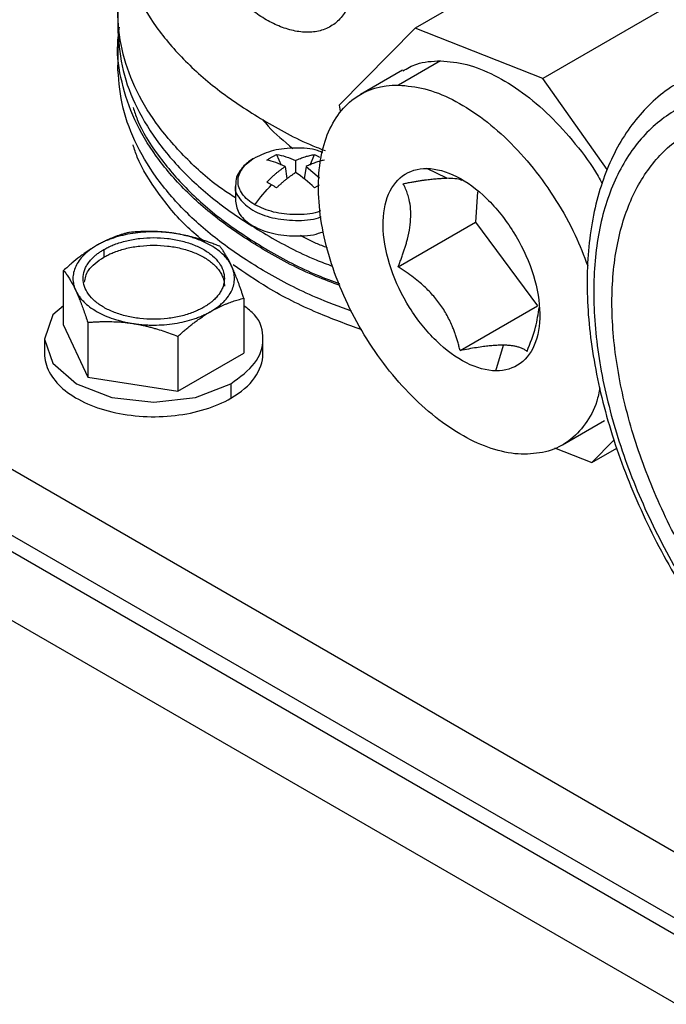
# Model space of a CAD drawing. Header units: inches. Extents: x 3 to 150, y 3 to 116.
# Tile 48 of 64: x 125.91 to 127.91, y 87.42 to 90.46. Entities that reach past the tile are written whole.
import ezdxf

# ---------------------------------------------------------------- set-up
doc = ezdxf.new("R2010")
doc.units = ezdxf.units.IN
doc.header["$LTSCALE"] = 14
doc.header["$MEASUREMENT"] = 0

msp = doc.modelspace()

# ---------------------------------------------------------------- linework, layer by layer
for p, q in [((127.9314, 90.8968), (127.1359, 90.4376)), ((128.3265, 90.7413), (127.531, 90.2821)), ((126.2152, 90.4906), (126.2152, 90.4396)), ((127.1359, 90.4376), (126.901, 90.1993)), ((127.531, 90.2821), (127.1359, 90.4376)), ((126.2152, 90.3886), (126.2152, 90.3232)), ((133.5746, 84.6339), (123.6751, 90.3487)), ((127.2145, 90.3367), (127.0844, 90.2616)), ((127.0964, 90.3074), (126.9663, 90.2323)), ((127.7302, 90.0003), (127.531, 90.2821)), ((126.901, 90.1993), (126.9034, 90.1806)), ((133.5746, 84.4297), (123.6751, 90.1446)), ((133.5746, 84.4297), (123.6751, 90.1446)), ((123.2332, 90.1367), (133.8398, 84.0137)), ((133.5746, 84.3787), (123.6751, 90.0936)), ((126.707, 90.0464), (126.7209, 90.0137)), ((126.7659, 90.028), (126.7659, 89.9907)), ((126.8109, 90.0137), (126.8248, 90.0464)), ((126.7336, 90.0094), (126.739, 89.9724)), ((126.7982, 90.0094), (126.7926, 89.971)), ((126.7982, 90.0094), (126.8394, 89.9743)), ((127.2336, 89.973), (127.1725, 90.0033)), ((126.5794, 89.9504), (126.5794, 89.9022)), ((126.8387, 89.9516), (126.8248, 89.9435)), ((127.3285, 89.9313), (127.3228, 89.8374)), ((127.0832, 89.6991), (127.3228, 89.8374)), ((127.3228, 89.8374), (127.5146, 89.5779)), ((126.1721, 89.7523), (126.1721, 89.7288)), ((126.0479, 89.5183), (126.0479, 89.6879)), ((126.6056, 89.6016), (126.6056, 89.4321)), ((127.2751, 89.4396), (127.5146, 89.5779)), ((126.0479, 89.5183), (126.1227, 89.3573)), ((126.1227, 89.5269), (126.1227, 89.3573)), ((125.9888, 89.4752), (125.9888, 89.4303)), ((126.4015, 89.4838), (126.4015, 89.3142)), ((126.6648, 89.4303), (126.6648, 89.4752)), ((127.386, 89.3771), (127.4098, 89.4563)), ((126.4015, 89.3142), (126.6056, 89.4321)), ((126.1227, 89.3573), (126.4015, 89.3142)), ((126.5658, 89.3372), (126.5658, 89.2923)), ((127.5922, 89.1481), (127.7223, 89.2232)), ((127.5671, 89.1385), (127.6828, 89.0929)), ((127.6828, 89.0929), (127.7513, 89.1624)), ((127.6828, 89.0929), (127.7601, 89.1376))]:
    msp.add_line(p, q)
at = {"flags": 128}
msp.add_lwpolyline([(126.0479, 89.5787), (126.0145, 89.5499), (125.9888, 89.4752), (126.0145, 89.4005), (126.0878, 89.3372), (126.1974, 89.2949), (126.3268, 89.2801), (126.4561, 89.2949), (126.5658, 89.3372), (126.5658, 89.3372)], dxfattribs=at)
for points, knots in [([(126.9404, 90.5717), (126.9404, 90.5689), (126.9403, 90.5633), (126.9398, 90.555), (126.939, 90.547), (126.9378, 90.5391), (126.9362, 90.5314), (126.9331, 90.5188), (126.9272, 90.5021), (126.9167, 90.4829), (126.9037, 90.466), (126.8832, 90.4472), (126.8526, 90.4309), (126.8102, 90.4231), (126.7651, 90.427), (126.7193, 90.4408), (126.6747, 90.4625), (126.632, 90.4912), (126.5913, 90.5273), (126.5543, 90.5708), (126.522, 90.6216), (126.5002, 90.6681), (126.4861, 90.7069), (126.4773, 90.7363), (126.4705, 90.7654), (126.4663, 90.7893), (126.464, 90.8079), (126.4628, 90.8217), (126.462, 90.8351), (126.4619, 90.8437), (126.4618, 90.848)], [0, 0, 0, 0, 0.010442, 0.020855, 0.031253, 0.041655, 0.052075, 0.06253, 0.093837, 0.125223, 0.156436, 0.187819, 0.250208, 0.31137, 0.37543, 0.437706, 0.499978, 0.562425, 0.624444, 0.688377, 0.749424, 0.811918, 0.843293, 0.874502, 0.905753, 0.93693, 0.952733, 0.968475, 0.984212, 1, 1, 1, 1]), ([(126.2152, 90.7887), (126.2178, 90.7491), (126.223, 90.67), (126.2647, 90.5534), (126.3304, 90.4408), (126.4217, 90.3342), (126.5358, 90.2351), (126.6727, 90.1467), (126.7814, 90.0876), (126.848, 90.0624), (126.8573, 90.0588)], [0, 0, 0, 0, 0.139599, 0.279198, 0.418797, 0.558396, 0.697995, 0.837593, 0.977192, 1, 1, 1, 1]), ([(126.5794, 89.9127), (126.5659, 89.9213), (126.5066, 89.9593), (126.4226, 90.0366), (126.3303, 90.1427), (126.2645, 90.2554), (126.2238, 90.372), (126.212, 90.4905), (126.2175, 90.5805), (126.2355, 90.6294), (126.2392, 90.6396)], [0, 0, 0, 0, 0.044787, 0.197275, 0.349764, 0.502252, 0.65474, 0.807228, 0.959717, 1, 1, 1, 1]), ([(126.9039, 89.6408), (126.8788, 89.6501), (126.796, 89.6809), (126.6724, 89.7463), (126.5359, 89.8351), (126.4217, 89.9341), (126.3306, 90.0407), (126.2641, 90.1533), (126.2251, 90.2699), (126.2104, 90.3666), (126.2186, 90.4234), (126.2211, 90.4408)], [0, 0, 0, 0, 0.055329, 0.182269, 0.309208, 0.436148, 0.563088, 0.690028, 0.816967, 0.943907, 1, 1, 1, 1]), ([(126.2152, 90.4396), (126.2178, 90.4), (126.223, 90.3209), (126.2647, 90.2043), (126.3305, 90.0917), (126.4217, 89.9852), (126.5359, 89.8861), (126.6726, 89.7975), (126.7886, 89.7353), (126.8631, 89.7074), (126.8801, 89.701)], [0, 0, 0, 0, 0.1370479, 0.2740959, 0.4111438, 0.5481918, 0.6852397, 0.8222876, 0.9593356, 1, 1, 1, 1]), ([(126.9392, 89.5619), (126.902, 89.5755), (126.8071, 89.6104), (126.6722, 89.6808), (126.536, 89.7698), (126.4217, 89.8688), (126.3305, 89.9754), (126.2647, 90.088), (126.223, 90.2046), (126.2178, 90.2837), (126.2152, 90.3232)], [0, 0, 0, 0, 0.08408, 0.214925, 0.345771, 0.476617, 0.607463, 0.738308, 0.869154, 1, 1, 1, 1]), ([(127.0977, 90.3051), (127.1116, 90.3132), (127.1459, 90.3334), (127.1889, 90.3354), (127.2145, 90.3367)], [0, 0, 0, 0, 0.404256, 1, 1, 1, 1]), ([(127.2145, 90.3367), (127.2413, 90.3342), (127.2948, 90.3294), (127.3814, 90.2946), (127.4685, 90.241), (127.5537, 90.1688), (127.6324, 90.0807), (127.6871, 90.008), (127.7108, 89.9639), (127.7151, 89.9559)], [0, 0, 0, 0, 0.16071, 0.32142, 0.48213, 0.64284, 0.80355, 0.96426, 1, 1, 1, 1]), ([(127.4741, 89.1188), (127.422, 89.1194), (127.365, 89.1348), (127.2493, 89.1931), (127.1908, 89.236), (127.0812, 89.3426), (127.0301, 89.4063), (126.9432, 89.545), (126.9073, 89.6198), (126.8563, 89.7694), (126.8412, 89.8441), (126.8339, 89.9818), (126.8417, 90.0449), (126.8792, 90.1498), (126.9089, 90.1917), (126.9855, 90.2479), (127.0324, 90.2621), (127.0844, 90.2616)], [0, 0, 0, 0, 0.125, 0.125, 0.25, 0.25, 0.375, 0.375, 0.5, 0.5, 0.625, 0.625, 0.75, 0.75, 0.875, 0.875, 1, 1, 1, 1]), ([(127.0844, 90.2616), (127.1112, 90.2591), (127.1646, 90.2543), (127.2513, 90.2195), (127.3384, 90.1659), (127.4234, 90.0936), (127.503, 90.0059), (127.5735, 89.9061), (127.6313, 89.8032), (127.6578, 89.7339), (127.6701, 89.7019)], [0, 0, 0, 0, 0.127306, 0.254613, 0.381919, 0.509226, 0.636532, 0.763839, 0.891145, 1, 1, 1, 1]), ([(127.9532, 90.2691), (127.9441, 90.2641), (127.9124, 90.2467), (127.8649, 90.2058), (127.8114, 90.1475), (127.7662, 90.0791), (127.7288, 90.0021), (127.7, 89.9166), (127.6799, 89.8236), (127.6689, 89.724), (127.667, 89.6187), (127.6743, 89.509), (127.6907, 89.3959), (127.7157, 89.2806), (127.7493, 89.1641), (127.791, 89.0475), (127.8404, 88.932), (127.897, 88.8185), (127.9603, 88.7081), (128.0297, 88.6018), (128.1045, 88.5007), (128.1841, 88.4056), (128.2678, 88.3175), (128.3548, 88.2372), (128.4444, 88.1657), (128.5175, 88.1155), (128.5606, 88.09), (128.5729, 88.0827)], [0, 0, 0, 0, 0.016255, 0.056566, 0.096928, 0.137604, 0.178749, 0.220384, 0.262424, 0.304733, 0.347183, 0.389677, 0.432149, 0.474578, 0.516962, 0.559303, 0.601611, 0.643898, 0.686176, 0.728458, 0.770753, 0.813075, 0.855437, 0.897853, 0.940332, 0.982883, 1, 1, 1, 1]), ([(128.5584, 90.1235), (128.5532, 90.1264), (128.5429, 90.1324), (128.5273, 90.1408), (128.5118, 90.149), (128.4963, 90.1568), (128.4809, 90.1643), (128.4655, 90.1715), (128.45, 90.1783), (128.4347, 90.1848), (128.4193, 90.1909), (128.404, 90.1967), (128.3659, 90.2104), (128.3055, 90.2278), (128.2251, 90.241), (128.1478, 90.2434), (128.0744, 90.2349), (128.0058, 90.2158), (127.9424, 90.1861), (127.885, 90.1461), (127.8341, 90.0962), (127.7901, 90.0369), (127.7536, 89.9687), (127.7248, 89.8924), (127.704, 89.8086), (127.6914, 89.7182), (127.6873, 89.622), (127.6914, 89.521), (127.704, 89.4161), (127.7248, 89.3084), (127.7536, 89.1988), (127.7901, 89.0885), (127.8341, 88.9784), (127.885, 88.8697), (127.9424, 88.7634), (128.0058, 88.6605), (128.0744, 88.5621), (128.1477, 88.469), (128.225, 88.3822), (128.3055, 88.3025), (128.3701, 88.2466), (128.4167, 88.2098), (128.4449, 88.1887), (128.4731, 88.1687), (128.5015, 88.1496), (128.5299, 88.1316), (128.5489, 88.1204), (128.5584, 88.1148)], [0, 0, 0, 0, 0.005697, 0.011386, 0.017068, 0.022746, 0.028422, 0.034097, 0.039772, 0.045451, 0.051134, 0.056824, 0.062521, 0.093767, 0.125018, 0.156264, 0.187516, 0.218761, 0.250013, 0.281258, 0.31251, 0.343755, 0.375007, 0.406253, 0.437504, 0.46875, 0.500001, 0.531247, 0.562498, 0.593744, 0.624995, 0.656241, 0.687492, 0.718738, 0.749989, 0.781235, 0.812486, 0.843732, 0.874983, 0.906229, 0.937481, 0.947918, 0.958334, 0.968739, 0.979144, 0.989561, 1, 1, 1, 1]), ([(126.2631, 90.1924), (126.2671, 90.1799), (126.2834, 90.1288), (126.3386, 90.0425), (126.4279, 89.9363), (126.542, 89.8378), (126.6777, 89.7494), (126.7986, 89.6852), (126.8786, 89.6554), (126.9013, 89.647)], [0, 0, 0, 0, 0.0564084, 0.2312694, 0.4061304, 0.5809914, 0.7558524, 0.9307134, 1, 1, 1, 1]), ([(128.5584, 88.1801), (128.5536, 88.1829), (128.5439, 88.1886), (128.5293, 88.1974), (128.5148, 88.2066), (128.5004, 88.216), (128.4859, 88.2256), (128.4715, 88.2356), (128.4571, 88.2459), (128.4427, 88.2564), (128.4284, 88.2672), (128.4141, 88.2783), (128.3784, 88.3067), (128.322, 88.3556), (128.2467, 88.4301), (128.1745, 88.5113), (128.1059, 88.5983), (128.0417, 88.6904), (127.9825, 88.7866), (127.9288, 88.8859), (127.8812, 88.9876), (127.8401, 89.0904), (127.8059, 89.1936), (127.779, 89.2961), (127.7596, 89.3968), (127.7478, 89.4949), (127.7439, 89.5893), (127.7478, 89.6793), (127.7596, 89.7638), (127.779, 89.8421), (127.8059, 89.9135), (127.8401, 89.9772), (127.8812, 90.0326), (127.9288, 90.0793), (127.9825, 90.1167), (128.0417, 90.1445), (128.1059, 90.1624), (128.1745, 90.1703), (128.2467, 90.168), (128.322, 90.1557), (128.3823, 90.1383), (128.426, 90.1223), (128.4523, 90.1116), (128.4787, 90.0998), (128.5052, 90.087), (128.5318, 90.0733), (128.5495, 90.0632), (128.5584, 90.0582)], [0, 0, 0, 0, 0.005697, 0.011386, 0.017068, 0.022746, 0.028422, 0.034097, 0.039772, 0.045451, 0.051134, 0.056823, 0.062521, 0.093767, 0.125018, 0.156264, 0.187516, 0.218761, 0.250013, 0.281258, 0.31251, 0.343755, 0.375007, 0.406252, 0.437504, 0.468749, 0.500001, 0.531246, 0.562498, 0.593744, 0.624995, 0.656241, 0.687492, 0.718738, 0.749989, 0.781235, 0.812486, 0.843732, 0.874983, 0.906229, 0.937481, 0.947918, 0.958334, 0.968739, 0.979144, 0.989561, 1, 1, 1, 1]), ([(126.6635, 90.1554), (126.6693, 90.1481), (126.6949, 90.1163), (126.7303, 90.0877), (126.7576, 90.0656)], [0, 0, 0, 0, 0.227033, 1, 1, 1, 1]), ([(126.4845, 89.7758), (126.4665, 89.7908), (126.4095, 89.838), (126.3395, 89.9265), (126.2834, 90.0124), (126.267, 90.0636), (126.2631, 90.0761)], [0, 0, 0, 0, 0.166002, 0.525083, 0.884164, 1, 1, 1, 1]), ([(126.8501, 90.0525), (126.8449, 90.0547), (126.8208, 90.0648), (126.7655, 90.0684), (126.6952, 90.0619), (126.6583, 90.0449), (126.6399, 90.0364)], [0, 0, 0, 0, 0.0845276, 0.389685, 0.6948425, 1, 1, 1, 1]), ([(126.6382, 90.0357), (126.6321, 90.0319), (126.6144, 90.0208), (126.594, 89.9988), (126.5807, 89.9742), (126.5811, 89.9592), (126.5812, 89.9541)], [0, 0, 0, 0, 0.184954, 0.537182, 0.844432, 1, 1, 1, 1]), ([(126.6399, 89.8909), (126.6234, 89.9004), (126.6102, 89.9118), (126.5923, 89.9367), (126.5877, 89.9502), (126.5877, 89.9771), (126.5923, 89.9906), (126.6102, 90.0155), (126.6234, 90.0269), (126.6399, 90.0364)], [0, 0, 0, 0, 0.25, 0.25, 0.5, 0.5, 0.75, 0.75, 1, 1, 1, 1]), ([(126.6768, 90.029), (126.6792, 90.0306), (126.684, 90.0339), (126.6915, 90.0384), (126.6992, 90.0427), (126.7044, 90.0452), (126.707, 90.0464)], [0, 0, 0, 0, 0.250115, 0.5, 0.749885, 1, 1, 1, 1]), ([(126.7659, 90.028), (126.7684, 90.0292), (126.7733, 90.0315), (126.7807, 90.0346), (126.7881, 90.0374), (126.7955, 90.0399), (126.8028, 90.042), (126.8102, 90.0438), (126.8175, 90.0453), (126.8224, 90.0461), (126.8248, 90.0464)], [0, 0, 0, 0, 0.123909, 0.248125, 0.372652, 0.49749, 0.622643, 0.74811, 0.873896, 1, 1, 1, 1]), ([(126.855, 90.029), (126.8527, 90.0285), (126.8482, 90.0277), (126.8412, 90.0259), (126.8342, 90.0239), (126.8271, 90.0216), (126.8199, 90.019), (126.8127, 90.0161), (126.8055, 90.0129), (126.8006, 90.0106), (126.7982, 90.0094)], [0, 0, 0, 0, 0.126104, 0.25189, 0.377357, 0.50251, 0.627348, 0.751875, 0.876091, 1, 1, 1, 1]), ([(126.8248, 90.0464), (126.8274, 90.0452), (126.8326, 90.0427), (126.8377, 90.0398), (126.8402, 90.0384)], [0, 0, 0, 0, 0.499484, 1, 1, 1, 1]), ([(126.6768, 89.961), (126.6791, 89.9633), (126.6836, 89.968), (126.6906, 89.9748), (126.6976, 89.9813), (126.7047, 89.9875), (126.7119, 89.9934), (126.7191, 89.999), (126.7263, 90.0044), (126.7311, 90.0077), (126.7336, 90.0094)], [0, 0, 0, 0, 0.126104, 0.25189, 0.377357, 0.50251, 0.627348, 0.751875, 0.876091, 1, 1, 1, 1]), ([(126.7659, 89.9907), (126.7634, 89.9891), (126.7585, 89.9858), (126.7511, 89.9805), (126.7437, 89.975), (126.7363, 89.9692), (126.7289, 89.9632), (126.7216, 89.9569), (126.7143, 89.9504), (126.7094, 89.9458), (126.707, 89.9435)], [0, 0, 0, 0, 0.123909, 0.248125, 0.372652, 0.49749, 0.622643, 0.74811, 0.873896, 1, 1, 1, 1]), ([(127.386, 89.3771), (127.3575, 89.3774), (127.3262, 89.3858), (127.2629, 89.4178), (127.2308, 89.4413), (127.1707, 89.4997), (127.1427, 89.5346), (127.0951, 89.6106), (127.0755, 89.6516), (127.0475, 89.7336), (127.0392, 89.7745), (127.0352, 89.85), (127.0395, 89.8845), (127.0601, 89.9421), (127.0763, 89.965), (127.1183, 89.9958), (127.144, 90.0036), (127.1725, 90.0033)], [0, 0, 0, 0, 0.125, 0.125, 0.25, 0.25, 0.375, 0.375, 0.5, 0.5, 0.625, 0.625, 0.75, 0.75, 0.875, 0.875, 1, 1, 1, 1]), ([(127.1725, 90.0033), (127.201, 90.003), (127.2323, 89.9945), (127.2957, 89.9625), (127.3277, 89.9391), (127.3878, 89.8806), (127.4158, 89.8457), (127.4634, 89.7697), (127.4831, 89.7287), (127.511, 89.6467), (127.5193, 89.6058), (127.5233, 89.5303), (127.519, 89.4958), (127.4985, 89.4383), (127.4822, 89.4153), (127.4402, 89.3846), (127.4145, 89.3767), (127.386, 89.3771)], [0, 0, 0, 0, 0.125, 0.125, 0.25, 0.25, 0.375, 0.375, 0.5, 0.5, 0.625, 0.625, 0.75, 0.75, 0.875, 0.875, 1, 1, 1, 1]), ([(126.6916, 89.9526), (126.689, 89.954), (126.684, 89.9569), (126.6792, 89.9596), (126.6768, 89.961)], [0, 0, 0, 0, 0.500516, 1, 1, 1, 1]), ([(127.0832, 89.6991), (127.0851, 89.7037), (127.0887, 89.7126), (127.0936, 89.7259), (127.0982, 89.7387), (127.1024, 89.7511), (127.1062, 89.7631), (127.1121, 89.7836), (127.1186, 89.8118), (127.1228, 89.8465), (127.1225, 89.8785), (127.1185, 89.9039), (127.1128, 89.9243), (127.1067, 89.9407), (127.1015, 89.951), (127.0989, 89.9563)], [0, 0, 0, 0, 0.045102, 0.088904, 0.131441, 0.172753, 0.212881, 0.251872, 0.379342, 0.501776, 0.623993, 0.751487, 0.82957, 0.912304, 1, 1, 1, 1]), ([(127.0989, 89.9563), (127.1034, 89.9572), (127.1123, 89.9589), (127.1252, 89.9613), (127.1376, 89.9635), (127.1494, 89.9654), (127.1607, 89.9671), (127.174, 89.969), (127.1889, 89.9707), (127.205, 89.9721), (127.2201, 89.973), (127.2291, 89.973), (127.2336, 89.973)], [0, 0, 0, 0, 0.089584, 0.176599, 0.261116, 0.343211, 0.422966, 0.500472, 0.629485, 0.755347, 0.878645, 1, 1, 1, 1]), ([(127.2806, 89.9663), (127.2799, 89.9667), (127.27, 89.9716), (127.2511, 89.9723), (127.2336, 89.973)], [0, 0, 0, 0, 0.074898, 1, 1, 1, 1]), ([(126.5805, 89.9536), (126.5801, 89.9525), (126.5747, 89.9378), (126.591, 89.908), (126.63, 89.8724), (126.693, 89.8481), (126.765, 89.8408), (126.82, 89.8439), (126.8426, 89.853), (126.8452, 89.854)], [0, 0, 0, 0, 0.014648, 0.206675, 0.398702, 0.590729, 0.782755, 0.974782, 1, 1, 1, 1]), ([(126.707, 89.9435), (126.7044, 89.9451), (126.6992, 89.9482), (126.6941, 89.9511), (126.6916, 89.9526)], [0, 0, 0, 0, 0.499484, 1, 1, 1, 1]), ([(126.5794, 89.9022), (126.5822, 89.8881), (126.5878, 89.8599), (126.6309, 89.8241), (126.6928, 89.7999), (126.7652, 89.7925), (126.8223, 89.7961), (126.8466, 89.8062), (126.8512, 89.8081)], [0, 0, 0, 0, 0.191197, 0.382394, 0.573591, 0.764788, 0.955985, 1, 1, 1, 1]), ([(126.8429, 89.872), (126.84, 89.8708), (126.8181, 89.8619), (126.7653, 89.859), (126.6952, 89.8654), (126.6583, 89.8824), (126.6399, 89.8909)], [0, 0, 0, 0, 0.048138, 0.365425, 0.682713, 1, 1, 1, 1]), ([(126.3915, 89.8024), (126.3885, 89.8028), (126.3824, 89.8037), (126.3733, 89.8048), (126.364, 89.8057), (126.3548, 89.8064), (126.3455, 89.8069), (126.3362, 89.8072), (126.319, 89.8074), (126.2941, 89.8065), (126.2619, 89.8028), (126.2308, 89.7967), (126.2063, 89.7897), (126.1878, 89.7831), (126.1745, 89.7776), (126.1618, 89.7716), (126.1539, 89.7672), (126.15, 89.765)], [0, 0, 0, 0, 0.0358423, 0.0715627, 0.107211, 0.1428375, 0.1784926, 0.2142265, 0.2500892, 0.3750102, 0.5000146, 0.6249356, 0.74994, 0.8125742, 0.8749492, 0.9373346, 1, 1, 1, 1]), ([(126.2521, 89.8057), (126.2486, 89.8049), (126.2418, 89.8031), (126.2315, 89.8002), (126.2214, 89.7971), (126.2114, 89.7936), (126.199, 89.789), (126.1843, 89.7828), (126.1671, 89.7746), (126.1557, 89.7682), (126.15, 89.765)], [0, 0, 0, 0, 0.103957, 0.20573, 0.305664, 0.40414, 0.501584, 0.669853, 0.834879, 1, 1, 1, 1]), ([(126.3915, 89.8024), (126.3876, 89.803), (126.3797, 89.8041), (126.368, 89.8055), (126.3563, 89.8066), (126.3446, 89.8075), (126.3328, 89.8081), (126.3174, 89.8085), (126.2982, 89.8085), (126.2752, 89.8076), (126.2599, 89.8064), (126.2521, 89.8057)], [0, 0, 0, 0, 0.08311, 0.165759, 0.248389, 0.331429, 0.415294, 0.500383, 0.662699, 0.828654, 1, 1, 1, 1]), ([(126.1721, 89.7523), (126.1742, 89.7534), (126.1782, 89.7558), (126.1847, 89.759), (126.1913, 89.7622), (126.1982, 89.7652), (126.2087, 89.7694), (126.2235, 89.7745), (126.2429, 89.7798), (126.2632, 89.784), (126.291, 89.788), (126.3268, 89.7901), (126.3697, 89.7876), (126.411, 89.7804), (126.4491, 89.7687), (126.4825, 89.7529), (126.5098, 89.7336), (126.5302, 89.7116), (126.5427, 89.6878), (126.5469, 89.663), (126.5434, 89.6423), (126.5365, 89.6263), (126.5292, 89.6146), (126.52, 89.6034), (126.5102, 89.5939), (126.5005, 89.5861), (126.4914, 89.5797), (126.4848, 89.5757), (126.4815, 89.5737)], [0, 0, 0, 0, 0.012528, 0.025029, 0.037522, 0.050029, 0.062566, 0.093823, 0.125111, 0.156368, 0.187656, 0.250126, 0.312595, 0.375065, 0.437534, 0.500003, 0.562473, 0.624942, 0.687412, 0.749881, 0.812351, 0.843607, 0.874896, 0.906152, 0.937441, 0.958302, 0.979125, 1, 1, 1, 1]), ([(126.5683, 89.7003), (126.5674, 89.7021), (126.5657, 89.7056), (126.5628, 89.7107), (126.5596, 89.7157), (126.556, 89.7207), (126.5521, 89.7256), (126.5479, 89.7304), (126.5396, 89.7391), (126.5257, 89.7511), (126.5041, 89.7653), (126.4794, 89.7778), (126.4567, 89.7866), (126.4374, 89.7925), (126.4225, 89.7964), (126.4072, 89.7998), (126.3967, 89.8015), (126.3915, 89.8024)], [0, 0, 0, 0, 0.035842, 0.071563, 0.107211, 0.142837, 0.178493, 0.214227, 0.250089, 0.37501, 0.500015, 0.624936, 0.74994, 0.812574, 0.874949, 0.937335, 1, 1, 1, 1]), ([(126.5309, 89.7626), (126.5262, 89.7644), (126.5169, 89.7681), (126.5029, 89.7733), (126.4892, 89.7781), (126.4755, 89.7825), (126.4586, 89.7877), (126.4384, 89.7931), (126.4149, 89.7984), (126.3993, 89.8011), (126.3915, 89.8024)], [0, 0, 0, 0, 0.1036795, 0.205188, 0.3048653, 0.4030913, 0.5002862, 0.6690048, 0.8344548, 1, 1, 1, 1]), ([(126.8646, 89.758), (126.8526, 89.7624), (126.8224, 89.7734), (126.7964, 89.7876), (126.7807, 89.7962)], [0, 0, 0, 0, 0.3946159, 1, 1, 1, 1]), ([(126.15, 89.765), (126.1471, 89.7634), (126.1414, 89.76), (126.1327, 89.7545), (126.1226, 89.7479), (126.1111, 89.7399), (126.0942, 89.7273), (126.073, 89.7103), (126.0564, 89.6954), (126.0479, 89.6879)], [0, 0, 0, 0, 0.083387, 0.1669, 0.250998, 0.376026, 0.502105, 0.745992, 1, 1, 1, 1]), ([(126.15, 89.765), (126.1478, 89.7638), (126.1435, 89.7612), (126.1372, 89.7571), (126.1313, 89.753), (126.1256, 89.7487), (126.1202, 89.7443), (126.1151, 89.7398), (126.1062, 89.7313), (126.0951, 89.7184), (126.0846, 89.7005), (126.0782, 89.6819), (126.0764, 89.6661), (126.0771, 89.6535), (126.0787, 89.6441), (126.0814, 89.6348), (126.084, 89.6287), (126.0853, 89.6256)], [0, 0, 0, 0, 0.0358423, 0.0715627, 0.107211, 0.1428375, 0.1784926, 0.2142265, 0.2500892, 0.3750102, 0.5000146, 0.6249356, 0.74994, 0.8125742, 0.8749492, 0.9373346, 1, 1, 1, 1]), ([(126.4815, 89.5737), (126.4794, 89.5725), (126.4753, 89.5702), (126.4689, 89.5669), (126.4623, 89.5638), (126.4554, 89.5608), (126.4448, 89.5566), (126.4301, 89.5514), (126.4106, 89.5461), (126.3904, 89.542), (126.3626, 89.5379), (126.3268, 89.5359), (126.2838, 89.5383), (126.2425, 89.5456), (126.2045, 89.5573), (126.1711, 89.5731), (126.1437, 89.5924), (126.1234, 89.6144), (126.1109, 89.6382), (126.1066, 89.663), (126.1102, 89.6837), (126.1171, 89.6997), (126.1244, 89.7114), (126.1335, 89.7226), (126.1434, 89.7321), (126.1531, 89.7399), (126.1622, 89.7463), (126.1688, 89.7503), (126.1721, 89.7523)], [0, 0, 0, 0, 0.012528, 0.025029, 0.037522, 0.050029, 0.062566, 0.093823, 0.125111, 0.156368, 0.187656, 0.250126, 0.312595, 0.375065, 0.437534, 0.500003, 0.562473, 0.624942, 0.687412, 0.749881, 0.812351, 0.843607, 0.874896, 0.906152, 0.937441, 0.958302, 0.979125, 1, 1, 1, 1]), ([(126.1721, 89.7288), (126.1742, 89.73), (126.1782, 89.7323), (126.1847, 89.7356), (126.1913, 89.7387), (126.1982, 89.7417), (126.2087, 89.746), (126.2235, 89.7511), (126.2429, 89.7564), (126.2632, 89.7606), (126.291, 89.7646), (126.3268, 89.7666), (126.3697, 89.7642), (126.411, 89.7569), (126.4491, 89.7452), (126.4825, 89.7294), (126.5053, 89.7133), (126.52, 89.6991), (126.5292, 89.6879), (126.5365, 89.6762), (126.5411, 89.6655), (126.5438, 89.656), (126.5453, 89.6478), (126.5454, 89.6423), (126.5455, 89.6395)], [0, 0, 0, 0, 0.016701, 0.033366, 0.050022, 0.066694, 0.083408, 0.125077, 0.166788, 0.208457, 0.250168, 0.333447, 0.416726, 0.500005, 0.583284, 0.666563, 0.749842, 0.791511, 0.833222, 0.87489, 0.916601, 0.944402, 0.972162, 1, 1, 1, 1]), ([(126.5683, 89.7003), (126.5672, 89.7026), (126.5651, 89.707), (126.562, 89.7134), (126.5588, 89.7194), (126.5557, 89.7252), (126.5525, 89.7308), (126.5484, 89.7378), (126.5433, 89.7459), (126.5371, 89.7547), (126.533, 89.7599), (126.5309, 89.7626)], [0, 0, 0, 0, 0.0831095, 0.1657593, 0.2483888, 0.3314287, 0.4152944, 0.5003827, 0.6626987, 0.8286537, 1, 1, 1, 1]), ([(126.1121, 89.6513), (126.1146, 89.6638), (126.1205, 89.6931), (126.1534, 89.7159), (126.1721, 89.7288)], [0, 0, 0, 0, 0.430884, 1, 1, 1, 1]), ([(126.0479, 89.6879), (126.0492, 89.6863), (126.0517, 89.6831), (126.0554, 89.6781), (126.0591, 89.6728), (126.0628, 89.6673), (126.0673, 89.66), (126.0727, 89.6507), (126.079, 89.6389), (126.0832, 89.63), (126.0853, 89.6256)], [0, 0, 0, 0, 0.103679, 0.205188, 0.304865, 0.403091, 0.500286, 0.669005, 0.834455, 1, 1, 1, 1]), ([(126.5036, 89.5609), (126.5057, 89.5622), (126.5101, 89.5648), (126.5163, 89.5688), (126.5223, 89.573), (126.528, 89.5773), (126.5334, 89.5817), (126.5385, 89.5862), (126.5473, 89.5947), (126.5584, 89.6076), (126.5689, 89.6255), (126.5754, 89.6441), (126.5771, 89.6599), (126.5764, 89.6724), (126.5748, 89.6818), (126.5722, 89.6912), (126.5696, 89.6973), (126.5683, 89.7003)], [0, 0, 0, 0, 0.035842, 0.071563, 0.107211, 0.142837, 0.178493, 0.214227, 0.250089, 0.37501, 0.500015, 0.624936, 0.74994, 0.812574, 0.874949, 0.937335, 1, 1, 1, 1]), ([(126.6056, 89.6016), (126.6044, 89.6055), (126.6019, 89.6131), (126.5981, 89.6241), (126.5944, 89.6347), (126.5908, 89.645), (126.5863, 89.6572), (126.5808, 89.6712), (126.5745, 89.6865), (126.5704, 89.6957), (126.5683, 89.7003)], [0, 0, 0, 0, 0.103679, 0.205188, 0.304865, 0.403091, 0.500286, 0.669005, 0.834455, 1, 1, 1, 1]), ([(126.9712, 89.5037), (126.9248, 89.5207), (126.8208, 89.5589), (126.6865, 89.6268), (126.6079, 89.681), (126.573, 89.705)], [0, 0, 0, 0, 0.310093, 0.6941668, 1, 1, 1, 1]), ([(127.2751, 89.4396), (127.274, 89.4442), (127.2718, 89.4532), (127.2681, 89.4666), (127.2642, 89.4795), (127.26, 89.492), (127.2555, 89.5041), (127.2471, 89.5248), (127.2332, 89.5532), (127.2105, 89.5881), (127.1833, 89.6204), (127.1562, 89.6461), (127.1306, 89.6667), (127.1078, 89.6833), (127.0916, 89.6937), (127.0832, 89.6991)], [0, 0, 0, 0, 0.045102, 0.088904, 0.131441, 0.172753, 0.212881, 0.251872, 0.379342, 0.501776, 0.623993, 0.751487, 0.82957, 0.912304, 1, 1, 1, 1]), ([(126.0853, 89.6256), (126.0861, 89.6239), (126.0878, 89.6204), (126.0908, 89.6153), (126.094, 89.6102), (126.0976, 89.6053), (126.1015, 89.6004), (126.1057, 89.5956), (126.114, 89.5869), (126.1279, 89.5749), (126.1495, 89.5607), (126.1741, 89.5482), (126.1969, 89.5394), (126.2161, 89.5335), (126.231, 89.5296), (126.2463, 89.5262), (126.2568, 89.5245), (126.2621, 89.5236)], [0, 0, 0, 0, 0.0358423, 0.0715627, 0.107211, 0.1428375, 0.1784926, 0.2142265, 0.2500892, 0.3750102, 0.5000146, 0.6249356, 0.74994, 0.8125742, 0.8749492, 0.9373346, 1, 1, 1, 1]), ([(126.0853, 89.6256), (126.0864, 89.6233), (126.0885, 89.6188), (126.0916, 89.6116), (126.0947, 89.6042), (126.0979, 89.5964), (126.101, 89.5884), (126.1052, 89.5775), (126.1103, 89.5634), (126.1165, 89.5457), (126.1206, 89.5333), (126.1227, 89.5269)], [0, 0, 0, 0, 0.08311, 0.165759, 0.248389, 0.331429, 0.415294, 0.500383, 0.662699, 0.828654, 1, 1, 1, 1]), ([(126.5036, 89.5609), (126.5064, 89.5626), (126.5121, 89.5658), (126.5207, 89.5703), (126.5292, 89.5746), (126.5377, 89.5785), (126.5463, 89.5823), (126.5577, 89.5869), (126.5717, 89.592), (126.5886, 89.5973), (126.5999, 89.6002), (126.6056, 89.6016)], [0, 0, 0, 0, 0.0827911, 0.1651271, 0.2474429, 0.3301642, 0.4137023, 0.4984494, 0.6613838, 0.8279754, 1, 1, 1, 1]), ([(126.2621, 89.5236), (126.2651, 89.5231), (126.2712, 89.5222), (126.2803, 89.5211), (126.2895, 89.5202), (126.2988, 89.5195), (126.3081, 89.519), (126.3174, 89.5187), (126.3346, 89.5186), (126.3595, 89.5195), (126.3917, 89.5232), (126.4227, 89.5293), (126.4472, 89.5363), (126.4658, 89.5429), (126.4791, 89.5484), (126.4918, 89.5544), (126.4996, 89.5587), (126.5036, 89.5609)], [0, 0, 0, 0, 0.035842, 0.071563, 0.107211, 0.142837, 0.178493, 0.214227, 0.250089, 0.37501, 0.500015, 0.624936, 0.74994, 0.812574, 0.874949, 0.937335, 1, 1, 1, 1]), ([(126.4015, 89.4838), (126.4049, 89.4869), (126.4117, 89.493), (126.4219, 89.5019), (126.4319, 89.5103), (126.4418, 89.5184), (126.4528, 89.5269), (126.4647, 89.5358), (126.4776, 89.5448), (126.4906, 89.5533), (126.4992, 89.5584), (126.5036, 89.5609)], [0, 0, 0, 0, 0.103177, 0.204204, 0.303416, 0.401188, 0.497932, 0.62399, 0.749025, 0.874907, 1, 1, 1, 1]), ([(126.5658, 89.3372), (126.5936, 89.3574), (126.6492, 89.3978), (126.6716, 89.4749), (126.6564, 89.5396), (126.6177, 89.5694), (126.6056, 89.5787)], [0, 0, 0, 0, 0.289327, 0.578654, 0.867981, 1, 1, 1, 1]), ([(127.4825, 89.4373), (127.4924, 89.4625), (127.5107, 89.5097), (127.5168, 89.5533), (127.5196, 89.5736)], [0, 0, 0, 0, 0.53568, 1, 1, 1, 1]), ([(126.1227, 89.5269), (126.1274, 89.5273), (126.1367, 89.5281), (126.1506, 89.5289), (126.1644, 89.5295), (126.178, 89.5297), (126.195, 89.5296), (126.2151, 89.5288), (126.2387, 89.5269), (126.2543, 89.5247), (126.2621, 89.5236)], [0, 0, 0, 0, 0.103679, 0.205188, 0.304865, 0.403091, 0.500286, 0.669005, 0.834455, 1, 1, 1, 1]), ([(126.2621, 89.5236), (126.266, 89.523), (126.2738, 89.5217), (126.2855, 89.5195), (126.2972, 89.517), (126.3089, 89.5142), (126.3207, 89.5111), (126.3362, 89.5068), (126.3554, 89.5008), (126.3784, 89.4928), (126.3937, 89.4868), (126.4015, 89.4838)], [0, 0, 0, 0, 0.08311, 0.165759, 0.248389, 0.331429, 0.415294, 0.500383, 0.662699, 0.828654, 1, 1, 1, 1]), ([(127.4098, 89.4563), (127.4076, 89.4563), (127.4031, 89.4563), (127.3961, 89.4562), (127.3888, 89.4559), (127.3812, 89.4554), (127.3733, 89.4548), (127.365, 89.454), (127.3565, 89.453), (127.3435, 89.4514), (127.3253, 89.4488), (127.3011, 89.4447), (127.2839, 89.4413), (127.2751, 89.4396)], [0, 0, 0, 0, 0.06046, 0.121332, 0.182696, 0.244633, 0.307217, 0.370525, 0.434628, 0.499595, 0.656765, 0.823355, 1, 1, 1, 1]), ([(127.4825, 89.4373), (127.4812, 89.4382), (127.4786, 89.4401), (127.4743, 89.4427), (127.4698, 89.445), (127.465, 89.4472), (127.4599, 89.4491), (127.4534, 89.4511), (127.445, 89.4531), (127.4343, 89.4549), (127.4227, 89.456), (127.414, 89.4562), (127.4098, 89.4563)], [0, 0, 0, 0, 0.089598, 0.176628, 0.261158, 0.343265, 0.423032, 0.500549, 0.629541, 0.755384, 0.878662, 1, 1, 1, 1]), ([(125.9888, 89.4303), (125.9888, 89.4111), (125.9937, 89.392), (126.013, 89.3553), (126.0273, 89.3378), (126.0642, 89.3059), (126.0867, 89.2916), (126.138, 89.2673), (126.1668, 89.2573), (126.2281, 89.2427), (126.2606, 89.238), (126.3267, 89.2342), (126.3602, 89.2352), (126.4253, 89.2426), (126.4569, 89.2492), (126.5154, 89.2672), (126.5423, 89.2788), (126.5658, 89.2923)], [0, 0, 0, 0, 0.125, 0.125, 0.25, 0.25, 0.375, 0.375, 0.5, 0.5, 0.625, 0.625, 0.75, 0.75, 0.875, 0.875, 1, 1, 1, 1]), ([(126.5658, 89.2923), (126.5971, 89.3104), (126.6221, 89.332), (126.656, 89.3792), (126.6648, 89.4047), (126.6648, 89.4303)], [0, 0, 0, 0, 0.5, 0.5, 1, 1, 1, 1]), ([(127.7076, 89.3244), (127.7048, 89.3102), (127.6961, 89.2667), (127.664, 89.2099), (127.6135, 89.1573), (127.5499, 89.1243), (127.4993, 89.1206), (127.4741, 89.1188)], [0, 0, 0, 0, 0.107326, 0.330494, 0.553663, 0.776831, 1, 1, 1, 1])]:
    msp.add_open_spline(points, degree=3, knots=knots)
for points in [[(126.7336, 90.0094), (126.714, 90.0192), (126.6948, 90.0258), (126.6768, 90.029)], [(126.707, 90.0464), (126.7261, 90.0438), (126.746, 90.0376), (126.7659, 90.028)], [(126.8248, 89.9435), (126.8057, 89.9618), (126.7858, 89.9777), (126.7659, 89.9907)], [(126.6399, 89.8909), (126.6557, 89.9133), (126.6732, 89.9341), (126.6916, 89.9526)]]:
    msp.add_open_spline(points, degree=3)

doc.saveas('drawing.dxf')
